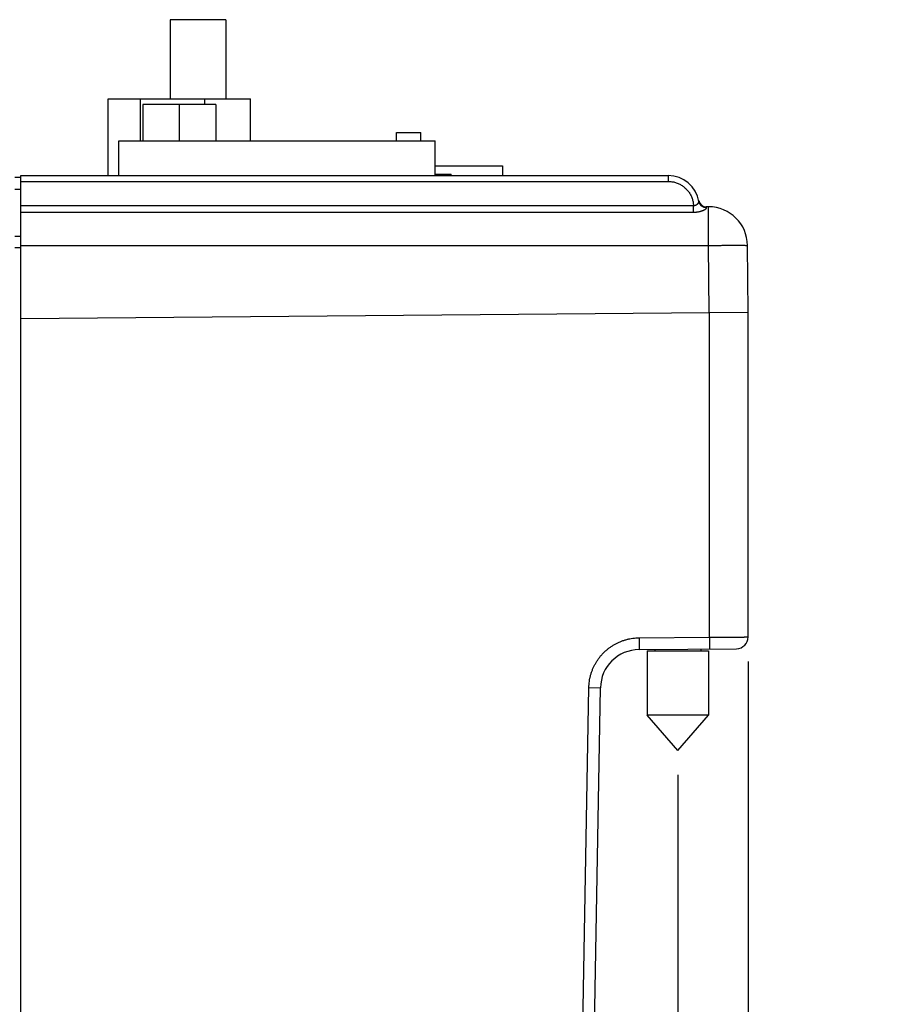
# Model space of a CAD drawing. Header units: inches. Extents: x 0 to 22, y 0 to 17.
# Tile 22 of 49: x 10.8 to 13, y 5 to 7.5. Entities that reach past the tile are written whole.
import ezdxf

# ---------------------------------------------------------------- set-up
doc = ezdxf.new("R2010")
doc.units = ezdxf.units.IN
doc.header["$LTSCALE"] = 1.21
doc.header["$MEASUREMENT"] = 0
doc.layers.get('0').update_dxf_attribs({"linetype": 'CONTINUOUS'})
doc.layers.add('DIMENSIONS', color=7, linetype='CONTINUOUS')
doc.styles.get("Standard").update_dxf_attribs({"font": 'txt', "width": 0.8})
doc.dimstyles.new('DIMSTYLE_1', dxfattribs={"dimtxt": 0.125, "dimasz": 0.18, "dimexe": 0.18, "dimexo": 0.0625, "dimgap": 0.09, "dimtad": 0, "dimtih": 1, "dimtoh": 1, "dimdec": 3, "dimzin": 4, "dimdsep": 46, "dimtxsty": 'STANDARD', "dimblk": '_FILLED', "dimblk1": '_FILLED', "dimblk2": '_FILLED', "dimcen": 0.09, "dimadec": 0, "dimazin": 0, "dimtp": 0.01, "dimtm": 0.01, "dimtfac": 1, "dimtdec": 3, "dimtofl": 0, "dimtmove": 0, "dimatfit": 3, "dimldrblk": '_FILLED', "dimfxl": 1, "dimtolj": 1, "dimtzin": 4, "dimarcsym": 0})

# ---------------------------------------------------------------- blocks, each defined once
blk = doc.blocks.new('_FILLED')
at = {"color": 0, "linetype": 'BYBLOCK'}
blk.add_solid([(0, 0), (-1, 0.174), (-1, -0.174)], dxfattribs=at)
blk = doc.blocks.new('*D2')
at = {"layer": 'DIMENSIONS', "color": 2, "linetype": 'CONTINUOUS'}
for p, q in [((12.6864, 5.8608), (12.6864, 1.932)), ((9.6424, 5.0785), (9.6424, 1.932)), ((9.6424, 2.057), (10.5483, 2.057)), ((12.6864, 2.057), (11.9983, 2.057))]:
    blk.add_line(p, q, dxfattribs=at)
at = {"layer": 'DIMENSIONS', "color": 2, "linetype": 'CONTINUOUS', "xscale": 0.18, "yscale": 0.18, "zscale": 0.18, "rotation": 180}
blk.add_blockref('_FILLED', (9.6424, 2.057), dxfattribs=at)
at = {"layer": 'DIMENSIONS', "color": 2, "linetype": 'CONTINUOUS', "xscale": 0.18, "yscale": 0.18, "zscale": 0.18}
blk.add_blockref('_FILLED', (12.6864, 2.057), dxfattribs=at)
at = {"layer": 'DIMENSIONS', "color": 2, "linetype": 'CONTINUOUS', "width": 0.8}
for s, p in [('[', (11.2358, 1.9945)), (']', (11.8358, 1.9945)), ('3.044', (10.6108, 1.9945)), ('77.32', (11.3358, 1.9945))]:
    blk.add_text(s, height=0.125, dxfattribs=at).set_placement(p)
blk = doc.blocks.new('*D3')
at = {"layer": 'DIMENSIONS', "color": 2, "linetype": 'CONTINUOUS'}
for p, q in [((12.6864, 5.8214), (12.6864, 2.682)), ((12.5064, 5.5693), (12.5064, 2.682)), ((12.5064, 2.807), (11.8896, 2.807)), ((12.6864, 2.807), (13.0464, 2.807))]:
    blk.add_line(p, q, dxfattribs=at)
at = {"layer": 'DIMENSIONS', "color": 2, "linetype": 'CONTINUOUS', "xscale": 0.18, "yscale": 0.18, "zscale": 0.18}
blk.add_blockref('_FILLED', (12.5064, 2.807), dxfattribs=at)
at = {"layer": 'DIMENSIONS', "color": 2, "linetype": 'CONTINUOUS', "xscale": 0.18, "yscale": 0.18, "zscale": 0.18, "rotation": 180}
blk.add_blockref('_FILLED', (12.6864, 2.807), dxfattribs=at)
at = {"layer": 'DIMENSIONS', "color": 2, "linetype": 'CONTINUOUS', "width": 0.8}
for s, p in [('.180', (10.7021, 2.7445)), ('[', (11.2271, 2.7445)), ('4.57', (11.3271, 2.7445)), (']', (11.7271, 2.7445))]:
    blk.add_text(s, height=0.125, dxfattribs=at).set_placement(p)

msp = doc.modelspace()

# ---------------------------------------------------------------- linework, layer by layer
at = {"color": 7, "linetype": 'CONTINUOUS'}
for p, q in [((11.2029, 7.507), (11.2029, 7.304)), ((11.3459, 7.507), (11.2029, 7.507)), ((11.3459, 7.507), (11.3459, 7.304)), ((11.044, 7.107), (11.044, 7.304)), ((11.044, 7.304), (11.409, 7.304)), ((11.1266, 7.1965), (11.1266, 7.304)), ((11.2916, 7.2895), (11.2916, 7.304)), ((11.409, 7.1965), (11.409, 7.304)), ((11.133, 7.2895), (11.133, 7.1965)), ((11.32, 7.2895), (11.133, 7.2895)), ((11.2265, 7.2895), (11.2265, 7.1965)), ((11.32, 7.2895), (11.32, 7.1965)), ((11.7838, 7.1965), (11.7838, 7.2175)), ((11.7838, 7.2175), (11.8462, 7.2175)), ((11.8462, 7.1965), (11.8462, 7.2175)), ((11.0714, 7.107), (11.0714, 7.1965)), ((11.0714, 7.1965), (11.8834, 7.1965)), ((11.8834, 7.107), (11.8834, 7.1965)), ((11.8834, 7.132), (12.0564, 7.132)), ((12.0564, 7.132), (12.0564, 7.107)), ((10.8194, 7.102), (10.8044, 7.102)), ((10.8194, 3.557), (10.8194, 7.107)), ((10.8194, 7.107), (12.4814, 7.107)), ((11.8834, 7.111), (11.9244, 7.111)), ((11.9244, 7.107), (11.9244, 7.111)), ((12.4814, 7.107), (12.4814, 7.0922)), ((10.8194, 7.0922), (12.4814, 7.0922)), ((10.8044, 7.072), (10.8194, 7.072)), ((10.8194, 7.0302), (12.5463, 7.0302)), ((12.5463, 7.0132), (12.5463, 7.0302)), ((12.5849, 7.027), (12.5792, 7.027)), ((12.5849, 6.9279), (12.5849, 7.027)), ((10.8194, 7.0132), (12.5463, 7.0132)), ((10.8044, 6.952), (10.8194, 6.952)), ((10.8194, 6.922), (10.8044, 6.922)), ((10.8194, 6.9279), (12.5849, 6.9279)), ((12.5864, 6.7562), (12.5849, 6.9279)), ((12.6864, 6.757), (12.6849, 6.9279)), ((10.8192, 6.9019), (10.8194, 6.9019)), ((10.8194, 6.7407), (12.6864, 6.757)), ((12.5872, 5.9227), (12.5872, 6.7562)), ((12.6864, 5.9233), (12.6864, 6.757)), ((12.4065, 5.9211), (12.5872, 5.9227)), ((12.4065, 5.8911), (12.6566, 5.8933)), ((12.4276, 5.8877), (12.5851, 5.8877)), ((12.4276, 5.8877), (12.4276, 5.7224)), ((12.4473, 5.8915), (12.4473, 5.8877)), ((12.5654, 5.8925), (12.5654, 5.8877)), ((12.5851, 5.8877), (12.5851, 5.7224)), ((12.2496, 4.184), (12.2777, 5.7934)), ((12.2777, 5.7934), (12.3074, 5.7929)), ((12.2794, 4.186), (12.3074, 5.7929)), ((12.5851, 5.7224), (12.4276, 5.7224)), ((12.5064, 5.6318), (12.4276, 5.7224)), ((12.5064, 5.6318), (12.5851, 5.7224))]:
    msp.add_line(p, q, dxfattribs=at)
for centre, radius, start, end in [((12.4814, 7.027), 0.08, 9.8909, 90), ((12.5793, 7.047), 0.02, 191.537, 270), ((12.5849, 6.927), 0.1, 0.5, 90), ((12.6564, 5.9233), 0.03, 270.5, 360), ((12.4074, 5.7911), 0.1, 90.5, 179)]:
    msp.add_arc(centre, radius, start, end, dxfattribs=at)
for points, knots in [([(12.4814, 7.0922), (12.4829, 7.0922), (12.4861, 7.092), (12.4908, 7.0915), (12.4954, 7.0907), (12.5, 7.0895), (12.5044, 7.088), (12.5088, 7.0861), (12.513, 7.084), (12.517, 7.0816), (12.5209, 7.0788), (12.5245, 7.0758), (12.5279, 7.0726), (12.5311, 7.0691), (12.534, 7.0654), (12.5366, 7.0614), (12.539, 7.0573), (12.541, 7.0531), (12.5427, 7.0487), (12.5441, 7.0442), (12.5452, 7.0396), (12.5459, 7.0349), (12.5462, 7.0318), (12.5463, 7.0302)], [0, 0, 0, 0, 0.047557, 0.095208, 0.142874, 0.190513, 0.238153, 0.285794, 0.333425, 0.381046, 0.428666, 0.476287, 0.523913, 0.571541, 0.619169, 0.666801, 0.714437, 0.762068, 0.809691, 0.857325, 0.904963, 0.952543, 1, 1, 1, 1]), ([(12.5463, 7.0302), (12.5466, 7.0302), (12.5473, 7.0302), (12.5484, 7.0303), (12.5494, 7.0305), (12.5506, 7.0308), (12.5517, 7.0312), (12.5528, 7.0317), (12.554, 7.0324), (12.5551, 7.0331), (12.5562, 7.0339), (12.5572, 7.0348), (12.558, 7.0358), (12.5588, 7.0367), (12.5594, 7.0376), (12.5598, 7.0385), (12.5601, 7.0393), (12.5602, 7.0401), (12.5602, 7.0406), (12.5602, 7.0408)], [0, 0, 0, 0, 0.053864, 0.109347, 0.166653, 0.22691, 0.290301, 0.356958, 0.4266, 0.498149, 0.57003, 0.640611, 0.708212, 0.771242, 0.828482, 0.879693, 0.924919, 0.964571, 1, 1, 1, 1]), ([(12.5463, 7.0132), (12.5473, 7.0132), (12.5492, 7.0132), (12.5522, 7.0134), (12.5551, 7.0137), (12.5579, 7.0141), (12.5607, 7.0146), (12.5633, 7.0153), (12.5658, 7.016), (12.5681, 7.0167), (12.5703, 7.0175), (12.5722, 7.0183), (12.5739, 7.0191), (12.5754, 7.02), (12.5767, 7.0207), (12.5778, 7.0215), (12.5786, 7.0222), (12.5793, 7.0229), (12.5797, 7.0235), (12.5799, 7.0241), (12.5799, 7.0245), (12.5799, 7.0247)], [0, 0, 0, 0, 0.079436, 0.159049, 0.238202, 0.31615, 0.392275, 0.465906, 0.53632, 0.602804, 0.664697, 0.721475, 0.77297, 0.819109, 0.859847, 0.895146, 0.925086, 0.94989, 0.969992, 0.98617, 1, 1, 1, 1]), ([(12.5799, 7.0247), (12.5792, 7.0247), (12.5779, 7.0247), (12.5759, 7.025), (12.5739, 7.0255), (12.5721, 7.0261), (12.5703, 7.027), (12.5685, 7.028), (12.567, 7.0292), (12.5655, 7.0305), (12.5642, 7.0319), (12.563, 7.0335), (12.562, 7.0352), (12.5612, 7.037), (12.5606, 7.0389), (12.5603, 7.0401), (12.5602, 7.0408)], [0, 0, 0, 0, 0.072327, 0.144565, 0.216686, 0.288666, 0.360487, 0.432138, 0.503612, 0.574912, 0.646048, 0.717034, 0.787893, 0.858652, 0.929342, 1, 1, 1, 1]), ([(12.5799, 7.0247), (12.5798, 7.025), (12.5797, 7.0256), (12.5795, 7.0263), (12.5794, 7.0268), (12.5793, 7.027), (12.5793, 7.027)], [0, 0, 0, 0, 0.436389, 0.749193, 0.937278, 1, 1, 1, 1]), ([(12.5849, 6.9279), (12.587, 6.9279), (12.5914, 6.928), (12.5979, 6.928), (12.6043, 6.9281), (12.6107, 6.9281), (12.617, 6.9281), (12.6231, 6.9282), (12.629, 6.9282), (12.6348, 6.9282), (12.6403, 6.9282), (12.6456, 6.9283), (12.6507, 6.9283), (12.6555, 6.9283), (12.6599, 6.9283), (12.6641, 6.9283), (12.6679, 6.9282), (12.6713, 6.9282), (12.6744, 6.9282), (12.6771, 6.9282), (12.6794, 6.9281), (12.6813, 6.9281), (12.6828, 6.928), (12.6839, 6.9281), (12.6844, 6.9279), (12.6849, 6.928), (12.6849, 6.9279)], [0, 0, 0, 0, 0.065394, 0.130508, 0.195062, 0.258781, 0.321392, 0.382627, 0.442223, 0.499925, 0.555487, 0.60867, 0.659247, 0.707001, 0.751728, 0.793237, 0.831349, 0.865902, 0.896748, 0.923754, 0.946807, 0.965807, 0.980674, 0.991347, 0.997785, 1, 1, 1, 1]), ([(10.8192, 6.7407), (10.8192, 6.7132), (10.8192, 6.6091), (10.8192, 6.432), (10.8192, 6.212), (10.8192, 5.9992), (10.8192, 5.7899), (10.8192, 5.5816), (10.8192, 5.3732), (10.8192, 5.1648), (10.8192, 4.9567), (10.8192, 4.7487), (10.8192, 4.5409), (10.8192, 4.3334), (10.8192, 4.1263), (10.8192, 3.9193), (10.8192, 3.7813), (10.8192, 3.7122)], [0, 0, 0, 0, 0.027325, 0.103118, 0.175357, 0.245239, 0.313962, 0.382665, 0.451608, 0.520406, 0.589054, 0.65776, 0.726443, 0.79492, 0.863243, 0.931555, 1, 1, 1, 1]), ([(12.2777, 5.7934), (12.2777, 5.7961), (12.278, 5.8014), (12.2789, 5.8094), (12.2803, 5.8173), (12.2821, 5.8251), (12.2845, 5.8328), (12.2873, 5.8404), (12.2905, 5.8477), (12.2943, 5.8548), (12.2984, 5.8617), (12.303, 5.8683), (12.3079, 5.8747), (12.3133, 5.8807), (12.319, 5.8863), (12.3251, 5.8916), (12.3314, 5.8965), (12.3381, 5.901), (12.345, 5.9051), (12.3521, 5.9088), (12.3595, 5.912), (12.3671, 5.9147), (12.3748, 5.917), (12.3826, 5.9188), (12.3906, 5.9201), (12.3986, 5.9209), (12.4039, 5.9211), (12.4065, 5.9211)], [0, 0, 0, 0, 0.039794, 0.079733, 0.119768, 0.159847, 0.19992, 0.239952, 0.279957, 0.319959, 0.359975, 0.399997, 0.440016, 0.480028, 0.520038, 0.560051, 0.600072, 0.640093, 0.680105, 0.720105, 0.760111, 0.800146, 0.840219, 0.880291, 0.920311, 0.96023, 1, 1, 1, 1]), ([(12.4065, 5.9211), (12.4066, 5.9203), (12.4066, 5.9185), (12.4066, 5.9159), (12.4066, 5.9134), (12.4066, 5.9109), (12.4066, 5.9085), (12.4066, 5.9062), (12.4066, 5.904), (12.4067, 5.9019), (12.4067, 5.9), (12.4067, 5.8982), (12.4066, 5.8966), (12.4066, 5.8952), (12.4066, 5.894), (12.4066, 5.893), (12.4066, 5.8923), (12.4066, 5.8916), (12.4065, 5.8914), (12.4066, 5.8911), (12.4065, 5.8911)], [0, 0, 0, 0, 0.087145, 0.173626, 0.258785, 0.341974, 0.422561, 0.499931, 0.573497, 0.642699, 0.707009, 0.76594, 0.819042, 0.865911, 0.906192, 0.939579, 0.965817, 0.98471, 0.99612, 1, 1, 1, 1]), ([(12.5872, 5.9227), (12.5894, 5.9227), (12.5937, 5.9228), (12.6002, 5.9228), (12.6066, 5.9228), (12.6129, 5.9229), (12.6191, 5.9229), (12.6252, 5.9229), (12.6311, 5.923), (12.6368, 5.923), (12.6423, 5.9231), (12.6476, 5.9231), (12.6526, 5.9231), (12.6573, 5.9231), (12.6617, 5.9232), (12.6658, 5.9232), (12.6696, 5.9232), (12.673, 5.9232), (12.676, 5.9233), (12.6787, 5.9233), (12.681, 5.9233), (12.6828, 5.9233), (12.6843, 5.9233), (12.6854, 5.9233), (12.686, 5.9233), (12.6863, 5.9233), (12.6864, 5.9233)], [0, 0, 0, 0, 0.065642, 0.130986, 0.195735, 0.259601, 0.322318, 0.38362, 0.443252, 0.500959, 0.556492, 0.609608, 0.660083, 0.707714, 0.752316, 0.793715, 0.831738, 0.866221, 0.89701, 0.923971, 0.946986, 0.965957, 0.980801, 0.991452, 0.997861, 1, 1, 1, 1]), ([(12.5872, 5.9227), (12.5872, 5.9218), (12.5872, 5.9201), (12.5873, 5.9175), (12.5873, 5.915), (12.5873, 5.9125), (12.5873, 5.9101), (12.5873, 5.9078), (12.5873, 5.9056), (12.5873, 5.9035), (12.5873, 5.9016), (12.5873, 5.8998), (12.5873, 5.8982), (12.5873, 5.8968), (12.5873, 5.8956), (12.5873, 5.8946), (12.5873, 5.8938), (12.5873, 5.8932), (12.5872, 5.893), (12.5873, 5.8927), (12.5872, 5.8927)], [0, 0, 0, 0, 0.087144, 0.173625, 0.258784, 0.341974, 0.42256, 0.499931, 0.573497, 0.642698, 0.707009, 0.76594, 0.819042, 0.865911, 0.906193, 0.939579, 0.965817, 0.98471, 0.99612, 1, 1, 1, 1])]:
    msp.add_open_spline(points, degree=3, knots=knots, dxfattribs=at)
msp.add_open_spline([(10.8192, 6.9019), (10.8192, 6.8482), (10.8192, 6.7945), (10.8192, 6.7407)], degree=3, dxfattribs=at)

# ---------------------------------------------------------------- dimensions: what is measured, and where the dimension line sits
at = {"layer": 'DIMENSIONS', "color": 2, "linetype": 'CONTINUOUS'}
for base, p1, p2, picture, middle in [((9.6424, 2.057), (12.6864, 5.8608), (9.6424, 5.0785), '*D2', (11.2733, 2.057)), ((12.5064, 2.807), (12.6864, 5.8214), (12.5064, 5.5693), '*D3', (11.2646, 2.807))]:
    dim = msp.add_linear_dim(base=base, p1=p1, p2=p2, angle=180, dimstyle='DIMSTYLE_1', dxfattribs=at)
    dim.commit()
    dim.dimension.update_dxf_attribs({"geometry": picture, "text_midpoint": middle, "dimtype": 160})

doc.saveas('drawing.dxf')
